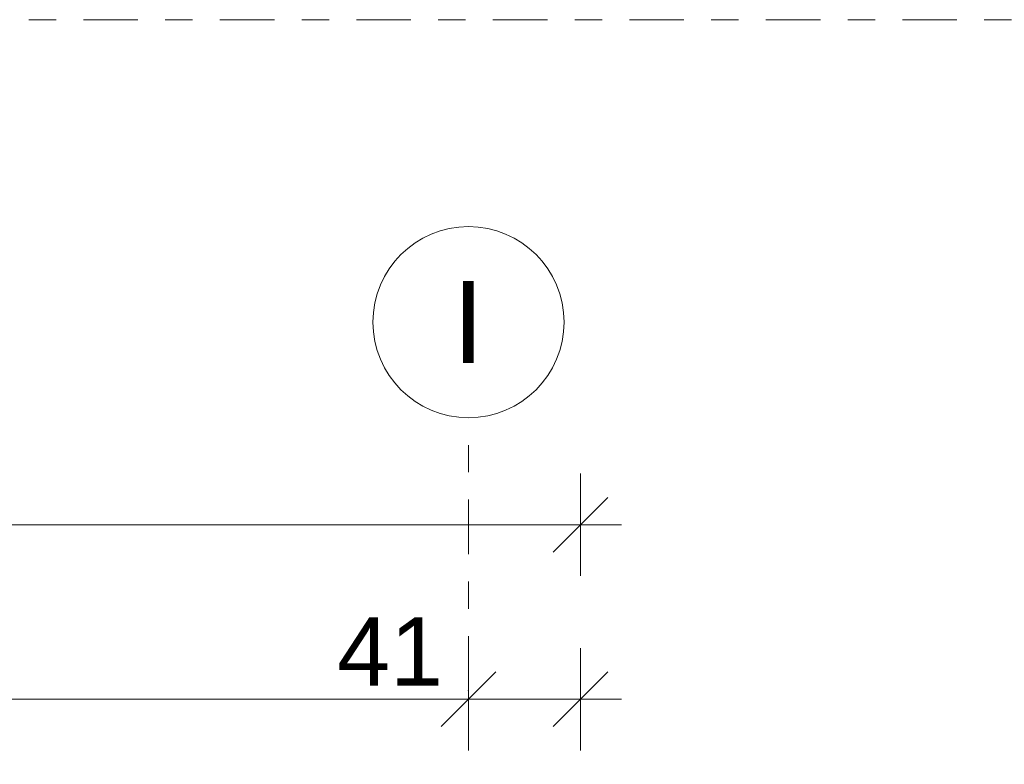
# Model space of a CAD drawing. Header units: metres. Extents: x -167 to 233, y -155 to 122.
# Tile 64 of 68: x 56.11 to 59.72, y 46.27 to 49. Entities that reach past the tile are written whole.
import ezdxf
from ezdxf.enums import TextEntityAlignment as Align

# ---------------------------------------------------------------- set-up
doc = ezdxf.new("R2010")
doc.units = ezdxf.units.M
doc.header["$MEASUREMENT"] = 0
doc.linetypes.add('Raster', pattern=[0.4, 0.2, -0.1, 0, -0.1])
for name, color, linetype in [('60 Grenzen', 7, 'Continuous'), ('90 Achsraster', 7, 'Continuous'), ('94 Genehmigungsplanung Bemaßung', 7, 'Continuous')]:
    doc.layers.add(name, color=color, linetype=linetype)
doc.styles.add('ERSTELLTER_STIL_1', font='arial.ttf')
doc.styles.add('ERSTELLTER_STIL_2', font='arial.ttf')
doc.dimstyles.new('ERSTELLTER_STIL__1', dxfattribs={"dimtxt": 0.25, "dimasz": 0.19, "dimexe": 0.18, "dimexo": 0.1, "dimgap": 0, "dimtad": 1, "dimtih": 1, "dimtoh": 1, "dimzin": 0, "dimdsep": 46, "dimtxsty": 'ERSTELLTER_STIL_1', "dimblk": 'ARROWHEAD_6', "dimblk1": 'ARROWHEAD_6', "dimblk2": 'ARROWHEAD_6', "dimcen": 0.09, "dimclrd": 7, "dimclre": 7, "dimclrt": 7, "dimazin": 0, "dimtfac": 1, "dimtdec": 4, "dimtmove": 0, "dimatfit": 3, "dimfxl": 1, "dimtolj": 1, "dimtzin": 0, "dimarcsym": 0})

# ---------------------------------------------------------------- blocks, each defined once
blk = doc.blocks.new('Standard-Rastermarker_138')
at = {"layer": '90 Achsraster', "color": 14, "linetype": 'Raster', "lineweight": 18, "true_color": 0xa80000}
for q in [(0, 0), (24.6809, 0)]:
    blk.add_line((1, 0), q, dxfattribs=at)
at = {"layer": '90 Achsraster', "color": 14, "linetype": 'Continuous', "lineweight": 18, "true_color": 0xa80000, "flags": 128}
blk.add_lwpolyline([(0, 0, 1), (-0.7, 0, 1)], format="xyb", close=True, dxfattribs=at)
at = {"layer": '90 Achsraster', "color": 14, "linetype": 'Raster', "lineweight": 18, "true_color": 0xa80000}
blk.add_point((1, 0), dxfattribs=at)
blk.add_point((1, 0), dxfattribs=at)
at = {"layer": '90 Achsraster', "color": 14, "lineweight": 18, "true_color": 0xa80000, "style": 'ERSTELLTER_STIL_2'}
for tag, p in [('AC_MarkerText_1_0', (-0.5686, -0.0686)), ('AC_MarkerText_1_1', (25.8123, -0.0686))]:
    blk.add_attdef(tag, text='', height=0.3, rotation=90, dxfattribs=at).set_placement(p, align=Align.TOP_CENTER)
blk = doc.blocks.new('*D233', base_point=(27236.1321, 33357.279))
at = {"layer": '94 Genehmigungsplanung Bemaßung', "color": 7, "linetype": 'Continuous', "lineweight": 13}
for p, q in [((17.3411, 46.9622), (17.3411, 47.3372)), ((58.1625, 46.9622), (58.1625, 47.3372)), ((17.4411, 47.2497), (17.2411, 47.0497)), ((58.0625, 47.0497), (58.2625, 47.2497)), ((17.1911, 47.1497), (17.3411, 47.1497)), ((17.3411, 47.1497), (58.1625, 47.1497)), ((58.1625, 47.1497), (58.3125, 47.1497))]:
    blk.add_line(p, q, dxfattribs=at)
at = {"layer": '94 Genehmigungsplanung Bemaßung', "color": 7, "lineweight": 13, "insert": (37.3228, 47.1997), "char_height": 0.25, "attachment_point": 7, "style": 'ERSTELLTER_STIL_1'}
blk.add_mtext('\\A1;{\\pql;\\fArial|b0|i0|c0|p0;\\W1.000000;40,82}', dxfattribs=at)
blk = doc.blocks.new('ARROWHEAD_6')
at = {"color": 0, "linetype": 'Continuous', "lineweight": 0}
for p, q in [((-0.5, -0.5), (0.5, 0.5)), ((0, 0), (-1, 0))]:
    blk.add_line(p, q, dxfattribs=at)
blk = doc.blocks.new('*D242', base_point=(27236.1321, 33357.279))
at = {"layer": '94 Genehmigungsplanung Bemaßung', "color": 7, "linetype": 'Continuous', "lineweight": 13}
for p, q in [((52.7525, 46.3231), (52.7525, 46.6981)), ((57.7525, 46.3231), (57.7525, 46.6981)), ((52.8525, 46.6106), (52.6525, 46.4106)), ((57.8525, 46.6106), (57.6525, 46.4106)), ((52.7525, 46.5106), (57.7525, 46.5106))]:
    blk.add_line(p, q, dxfattribs=at)
at = {"layer": '94 Genehmigungsplanung Bemaßung', "color": 7, "lineweight": 13, "char_height": 0.25, "attachment_point": 7, "style": 'ERSTELLTER_STIL_1'}
for s, insert in [('\\A1;{\\pql;\\fArial|b0|i0|c0|p0;\\W1.000000;5,00}', (54.7282, 46.5606)), ('\\A1;{\\pql;\\fArial|b0|i0|c0|p0;\\W1.000000;41}', (57.2711, 46.5606))]:
    blk.add_mtext(s, dxfattribs=dict(at, insert=insert))
blk = doc.blocks.new('*D243', base_point=(27236.1321, 33357.279))
at = {"layer": '94 Genehmigungsplanung Bemaßung', "color": 7, "linetype": 'Continuous', "lineweight": 13}
for p, q in [((57.7525, 46.3231), (57.7525, 46.6981)), ((58.1625, 46.3231), (58.1625, 46.6981)), ((57.8525, 46.6106), (57.6525, 46.4106)), ((58.0625, 46.4106), (58.2625, 46.6106)), ((57.7525, 46.5106), (58.1625, 46.5106)), ((58.1625, 46.5106), (58.3125, 46.5106))]:
    blk.add_line(p, q, dxfattribs=at)
blk = doc.blocks.new('Standard-Rastermarker_151')
at = {"layer": '60 Grenzen', "color": 7, "linetype": 'Raster', "lineweight": 13}
blk.add_line((1, 0), (204.9035, 0), dxfattribs=at)

msp = doc.modelspace()

# ---------------------------------------------------------------- block references
at = {"layer": '60 Grenzen', "color": 7, "linetype": 'Continuous', "lineweight": 18}
msp.add_blockref('Standard-Rastermarker_151', (2.3419, 48.9991), dxfattribs=at)
at = {"layer": '90 Achsraster', "color": 7, "linetype": 'Continuous', "lineweight": 18}
ref = msp.add_blockref('Standard-Rastermarker_138', (57.7525, 47.5416), dxfattribs=dict(at, rotation=270))
ref.add_attrib('AC_MarkerText_1', 'I', dxfattribs={"color": 14, "lineweight": 18, "true_color": 0xa80000, "height": 0.3, "rotation": 360, "style": 'ERSTELLTER_STIL_2'}).set_placement((57.7525, 48.0416), align=Align.TOP_CENTER)

# ---------------------------------------------------------------- dimensions: what is measured, and where the dimension line sits
at = {"layer": '94 Genehmigungsplanung Bemaßung', "color": 7, "linetype": 'Continuous', "lineweight": 13}
for base, p1, p2, picture, middle in [((57.7525, 46.5106), (52.7525, 47.5416), (57.7525, 47.8916), '*D242', (55.0518, 46.6856)), ((58.1625, 46.5106), (57.7525, 47.8916), (58.1625, 43.9997), '*D243', (57.4614, 46.6856)), ((58.1625, 47.1497), (17.3411, 43.9997), (58.1625, 43.9997), '*D233', (37.7416, 47.3247))]:
    dim = msp.add_linear_dim(base=base, p1=p1, p2=p2, dimstyle='ERSTELLTER_STIL__1', dxfattribs=at)
    dim.commit()
    dim.dimension.update_dxf_attribs({"geometry": picture, "text_midpoint": middle, "dimtype": 160})

doc.saveas('drawing.dxf')
